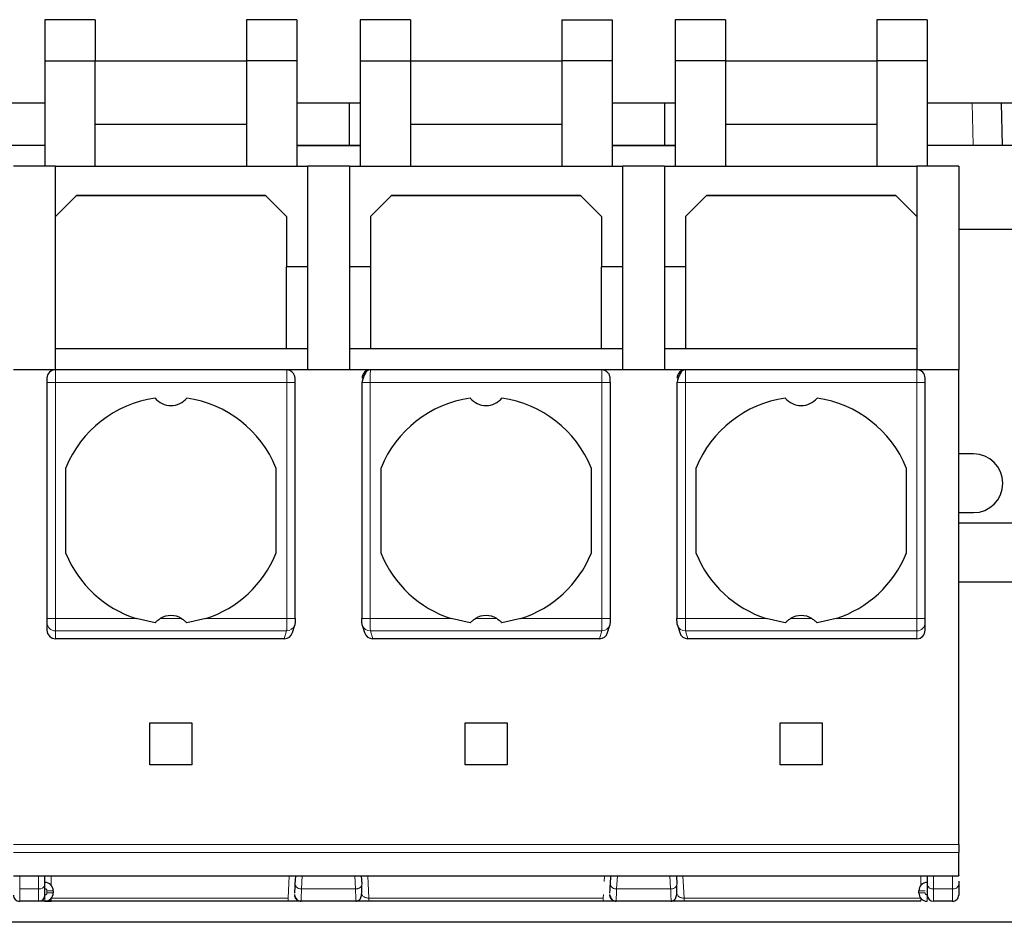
# Model space of a CAD drawing. Header units: millimetres. Extents: x 5 to 418, y 2 to 292.
# Tile 4 of 29: x 89 to 112, y 53 to 74. Entities that reach past the tile are written whole.
import ezdxf

# ---------------------------------------------------------------- set-up
doc = ezdxf.new("R2010")
doc.units = ezdxf.units.MM

msp = doc.modelspace()

# ---------------------------------------------------------------- linework, layer by layer
at = {"color": 7, "linetype": 'Continuous', "lineweight": 25}
for p, q in [((89.183, 74.322), (89.183, 73.339)), ((90.383, 74.322), (89.183, 74.322)), ((90.383, 74.322), (90.383, 73.339)), ((95.183, 74.322), (93.983, 74.322)), ((93.983, 74.322), (93.983, 73.339)), ((95.183, 74.322), (95.183, 73.339)), ((96.683, 74.322), (96.683, 73.339)), ((97.883, 74.322), (96.683, 74.322)), ((97.883, 74.322), (97.883, 73.339)), ((101.483, 74.322), (102.683, 74.322)), ((101.483, 74.322), (101.483, 73.339)), ((102.683, 74.322), (102.683, 73.339)), ((104.183, 74.322), (104.183, 73.339)), ((105.383, 74.322), (104.183, 74.322)), ((105.383, 74.322), (105.383, 73.339)), ((108.983, 74.322), (108.983, 73.339)), ((110.183, 74.322), (108.983, 74.322)), ((110.183, 74.322), (110.183, 73.339)), ((89.183, 73.339), (90.383, 73.339)), ((89.183, 73.339), (89.183, 70.839)), ((90.383, 70.839), (90.383, 73.339)), ((90.383, 73.339), (93.983, 73.339)), ((95.183, 73.339), (93.983, 73.339)), ((93.983, 73.339), (93.983, 70.839)), ((95.183, 73.339), (95.183, 70.839)), ((96.683, 73.339), (97.883, 73.339)), ((96.683, 73.339), (96.683, 70.839)), ((97.883, 73.339), (97.883, 70.839)), ((97.883, 73.339), (101.483, 73.339)), ((102.683, 73.339), (101.483, 73.339)), ((101.483, 73.339), (101.483, 70.839)), ((102.683, 73.339), (102.683, 70.839)), ((105.383, 73.339), (104.183, 73.339)), ((104.183, 73.339), (104.183, 70.839)), ((105.383, 73.339), (105.383, 70.839)), ((105.383, 73.339), (108.983, 73.339)), ((110.183, 73.339), (108.983, 73.339)), ((108.983, 73.339), (108.983, 70.839)), ((110.183, 73.339), (110.183, 70.839)), ((89.183, 72.339), (87.683, 72.339)), ((96.433, 72.339), (95.183, 72.339)), ((96.433, 71.339), (96.433, 72.339)), ((96.683, 72.339), (96.433, 72.339)), ((104.183, 72.339), (102.683, 72.339)), ((103.933, 72.339), (103.933, 71.339)), ((112.433, 72.339), (110.183, 72.339)), ((111.974, 71.339), (111.95, 72.339)), ((90.383, 71.839), (93.983, 71.839)), ((97.883, 71.839), (101.483, 71.839)), ((105.383, 71.839), (108.983, 71.839)), ((87.683, 71.339), (89.183, 71.339)), ((95.183, 71.339), (96.683, 71.339)), ((95.183, 71.329), (96.683, 71.329)), ((102.683, 71.339), (104.183, 71.339)), ((102.683, 71.329), (104.183, 71.329)), ((110.183, 71.339), (112.433, 71.339)), ((89.433, 70.839), (88.433, 70.839)), ((89.433, 65.989), (89.433, 70.839)), ((89.433, 70.839), (95.433, 70.839)), ((96.433, 70.839), (95.433, 70.839)), ((95.433, 70.839), (95.433, 65.989)), ((96.433, 70.839), (96.433, 65.989)), ((96.433, 70.839), (102.933, 70.839)), ((103.933, 70.839), (102.933, 70.839)), ((102.933, 70.839), (102.933, 65.989)), ((103.933, 70.839), (103.933, 65.989)), ((103.933, 70.839), (109.933, 70.839)), ((110.933, 70.839), (109.933, 70.839)), ((109.933, 70.839), (109.933, 65.989)), ((110.933, 70.839), (110.933, 65.989)), ((89.933, 70.139), (89.433, 69.639)), ((94.447, 70.126), (89.92, 70.126)), ((94.433, 70.139), (89.933, 70.139)), ((94.933, 69.639), (94.433, 70.139)), ((97.433, 70.139), (96.933, 69.639)), ((101.947, 70.126), (97.42, 70.126)), ((101.933, 70.139), (97.433, 70.139)), ((102.433, 69.639), (101.933, 70.139)), ((104.933, 70.139), (104.433, 69.639)), ((109.447, 70.126), (104.92, 70.126)), ((109.433, 70.139), (104.933, 70.139)), ((109.933, 69.639), (109.433, 70.139)), ((94.933, 69.639), (94.933, 68.439)), ((96.933, 69.639), (96.933, 68.439)), ((102.433, 69.639), (102.433, 68.439)), ((104.433, 69.639), (104.433, 68.439)), ((110.933, 69.339), (112.433, 69.339)), ((95.433, 68.439), (94.933, 68.439)), ((94.933, 66.489), (94.933, 68.439)), ((96.933, 68.439), (96.433, 68.439)), ((96.933, 68.439), (96.933, 66.489)), ((102.933, 68.439), (102.433, 68.439)), ((102.433, 66.489), (102.433, 68.439)), ((104.433, 68.439), (103.933, 68.439)), ((104.433, 68.439), (104.433, 66.489)), ((94.933, 66.489), (89.433, 66.489)), ((95.433, 66.489), (94.933, 66.489)), ((96.933, 66.489), (96.433, 66.489)), ((102.433, 66.489), (96.933, 66.489)), ((102.933, 66.489), (102.433, 66.489)), ((104.433, 66.489), (103.933, 66.489)), ((109.933, 66.489), (104.433, 66.489)), ((89.433, 65.989), (88.433, 65.989)), ((94.935, 65.989), (89.433, 65.989)), ((96.931, 65.989), (94.935, 65.989)), ((102.435, 65.989), (96.931, 65.989)), ((104.431, 65.989), (102.435, 65.989)), ((109.933, 65.989), (104.431, 65.989)), ((110.933, 65.989), (109.933, 65.989)), ((110.933, 54.689), (110.933, 65.989)), ((89.233, 65.789), (89.233, 65.689)), ((89.233, 65.689), (89.233, 60.07)), ((95.141, 60.068), (95.141, 65.689)), ((96.726, 65.691), (96.726, 60.07)), ((102.641, 60.068), (102.641, 65.689)), ((104.226, 65.691), (104.226, 60.07)), ((110.133, 65.689), (110.133, 65.789)), ((110.133, 60.07), (110.133, 65.689)), ((111.283, 63.989), (110.933, 63.989)), ((89.683, 61.619), (89.683, 63.659)), ((94.683, 63.659), (94.683, 61.619)), ((97.183, 61.619), (97.183, 63.659)), ((102.183, 63.659), (102.183, 61.619)), ((104.683, 61.619), (104.683, 63.659)), ((109.683, 63.659), (109.683, 61.619)), ((110.933, 62.589), (111.283, 62.589)), ((128.583, 62.339), (110.933, 62.339)), ((110.933, 60.939), (128.583, 60.939)), ((91.805, 59.966), (91.353, 60.07)), ((93.014, 60.07), (92.562, 59.966)), ((99.305, 59.966), (98.853, 60.07)), ((100.514, 60.07), (100.062, 59.966)), ((106.805, 59.966), (106.353, 60.07)), ((108.014, 60.07), (107.562, 59.966)), ((89.233, 59.972), (89.233, 59.792)), ((95.075, 59.735), (95.128, 59.915)), ((96.738, 59.915), (96.792, 59.735)), ((102.575, 59.735), (102.628, 59.915)), ((104.238, 59.915), (104.292, 59.735)), ((110.133, 59.792), (110.133, 59.972)), ((94.881, 59.589), (89.433, 59.589)), ((102.381, 59.589), (96.985, 59.589)), ((109.933, 59.589), (104.485, 59.589)), ((91.683, 57.589), (92.683, 57.589)), ((91.683, 56.589), (91.683, 57.589)), ((92.683, 57.589), (92.683, 56.589)), ((99.183, 57.589), (100.183, 57.589)), ((99.183, 56.589), (99.183, 57.589)), ((100.183, 57.589), (100.183, 56.589)), ((106.683, 57.589), (107.683, 57.589)), ((106.683, 56.589), (106.683, 57.589)), ((107.683, 57.589), (107.683, 56.589)), ((92.683, 56.589), (91.683, 56.589)), ((100.183, 56.589), (99.183, 56.589)), ((107.683, 56.589), (106.683, 56.589)), ((110.933, 54.689), (110.933, 54.498)), ((88.433, 53.944), (110.933, 53.944)), ((89.183, 53.738), (89.183, 53.944)), ((95.142, 53.746), (95.152, 53.944)), ((96.714, 53.944), (96.725, 53.746)), ((102.642, 53.746), (102.652, 53.944)), ((104.214, 53.944), (104.225, 53.746)), ((110.183, 53.944), (110.183, 53.738)), ((110.933, 53.819), (110.933, 53.738)), ((89.383, 53.589), (89.383, 53.539)), ((95.13, 53.469), (95.151, 53.429)), ((102.63, 53.469), (102.651, 53.429)), ((109.983, 53.539), (109.983, 53.589)), ((89.033, 53.339), (88.583, 53.339)), ((94.97, 53.339), (89.333, 53.339)), ((96.588, 53.339), (95.278, 53.339)), ((102.47, 53.339), (96.896, 53.339)), ((104.088, 53.339), (102.778, 53.339)), ((110.033, 53.339), (104.396, 53.339)), ((110.783, 53.339), (110.333, 53.339)), ((138.433, 52.839), (38.433, 52.839))]:
    msp.add_line(p, q, dxfattribs=at)
at = {"color": 7, "linetype": 'Continuous', "lineweight": 18}
for p, q in [((111.25, 72.339), (111.273, 71.339)), ((89.433, 65.989), (89.433, 65.689)), ((109.933, 65.689), (109.933, 65.989)), ((89.433, 65.689), (89.233, 65.689)), ((89.433, 65.689), (89.433, 60.07)), ((89.433, 65.689), (94.941, 65.689)), ((94.941, 65.689), (94.941, 60.07)), ((95.141, 65.689), (94.941, 65.689)), ((96.926, 60.07), (96.926, 65.689)), ((96.926, 65.689), (102.441, 65.689)), ((102.441, 65.689), (102.441, 60.07)), ((102.641, 65.689), (102.441, 65.689)), ((104.426, 60.07), (104.426, 65.689)), ((104.426, 65.689), (109.933, 65.689)), ((109.933, 60.07), (109.933, 65.689)), ((110.133, 65.689), (109.933, 65.689)), ((89.233, 60.07), (89.433, 60.07)), ((91.353, 60.07), (89.433, 60.07)), ((89.433, 59.775), (89.433, 60.07)), ((92.437, 60.07), (91.93, 60.07)), ((94.941, 60.07), (93.014, 60.07)), ((96.726, 60.07), (96.926, 60.07)), ((98.853, 60.07), (96.926, 60.07)), ((99.937, 60.07), (99.43, 60.07)), ((102.441, 60.07), (100.514, 60.07)), ((104.226, 60.07), (104.426, 60.07)), ((106.353, 60.07), (104.426, 60.07)), ((107.437, 60.07), (106.93, 60.07)), ((109.933, 60.07), (108.014, 60.07)), ((109.933, 59.775), (109.933, 60.07)), ((109.933, 60.07), (110.133, 60.07)), ((94.936, 59.775), (89.433, 59.775)), ((89.433, 59.589), (89.433, 59.775)), ((94.881, 59.589), (94.936, 59.775)), ((102.436, 59.775), (96.93, 59.775)), ((96.985, 59.589), (96.93, 59.775)), ((102.381, 59.589), (102.436, 59.775)), ((109.933, 59.775), (104.43, 59.775)), ((104.485, 59.589), (104.43, 59.775)), ((109.933, 59.589), (109.933, 59.775)), ((88.433, 54.689), (110.933, 54.689)), ((110.933, 54.498), (88.433, 54.498)), ((88.583, 53.632), (88.583, 53.944)), ((89.033, 53.632), (89.033, 53.944)), ((89.333, 53.944), (89.333, 53.721)), ((94.998, 53.944), (94.97, 53.414)), ((95.291, 53.632), (95.308, 53.944)), ((96.559, 53.944), (96.575, 53.632)), ((96.896, 53.414), (96.869, 53.944)), ((102.498, 53.944), (102.491, 53.811)), ((102.791, 53.632), (102.808, 53.944)), ((104.059, 53.944), (104.075, 53.632)), ((104.396, 53.414), (104.369, 53.944)), ((110.033, 53.718), (110.033, 53.944)), ((110.333, 53.944), (110.333, 53.632)), ((110.783, 53.944), (110.783, 53.632)), ((89.033, 53.632), (88.583, 53.632)), ((88.583, 53.339), (88.583, 53.632)), ((89.033, 53.339), (89.033, 53.632)), ((89.183, 53.339), (89.183, 53.489)), ((89.233, 53.589), (89.233, 53.539)), ((89.233, 53.589), (89.383, 53.589)), ((89.383, 53.539), (89.233, 53.539)), ((96.575, 53.632), (95.291, 53.632)), ((102.474, 53.497), (102.47, 53.414)), ((104.075, 53.632), (102.791, 53.632)), ((109.983, 53.589), (110.133, 53.589)), ((110.133, 53.539), (109.983, 53.539)), ((110.783, 53.632), (110.333, 53.632)), ((110.333, 53.632), (110.333, 53.339)), ((110.783, 53.632), (110.783, 53.339)), ((89.333, 53.339), (89.333, 53.407)), ((94.97, 53.414), (89.339, 53.414)), ((94.97, 53.339), (94.97, 53.414)), ((102.47, 53.414), (96.896, 53.414)), ((102.47, 53.339), (102.47, 53.414)), ((110.027, 53.414), (104.396, 53.414)), ((110.033, 53.339), (110.033, 53.407))]:
    msp.add_line(p, q, dxfattribs=at)
at = {"color": 7, "linetype": 'Continuous', "lineweight": 25, "flags": 128}
for points in [[(95.136, 59.972), (95.132, 59.933), (95.128, 59.915)], [(96.738, 59.915), (96.734, 59.933), (96.73, 59.972)], [(102.636, 59.972), (102.632, 59.933), (102.628, 59.915)], [(104.238, 59.915), (104.234, 59.933), (104.23, 59.972)]]:
    msp.add_lwpolyline(points, dxfattribs=at)
at = {"color": 7, "linetype": 'Continuous', "lineweight": 25}
for centre, radius, start, end in [((89.433, 65.789), 0.2, 90, 180), ((96.931, 65.789), 0.2, 90.0393, 180.0393), ((104.431, 65.789), 0.2, 90.0393, 180.0393), ((109.933, 65.789), 0.2, 360, 90), ((92.183, 62.639), 2.7, 98.0593, 157.8084), ((92.183, 65.639), 0.5, 220.7934, 319.2066), ((92.183, 62.639), 2.7, 22.1916, 81.9407), ((99.683, 62.639), 2.7, 98.0593, 157.8084), ((99.683, 65.639), 0.5, 220.7934, 319.2066), ((99.683, 62.639), 2.7, 22.1916, 81.9407), ((107.183, 62.639), 2.7, 98.0593, 157.8084), ((107.183, 65.639), 0.5, 220.7934, 319.2066), ((107.183, 62.639), 2.7, 22.1916, 81.9407), ((111.283, 63.289), 0.7, 270, 90), ((92.183, 62.639), 2.7, 202.1916, 252.0821), ((92.183, 62.639), 2.7, 287.9179, 337.8084), ((99.683, 62.639), 2.7, 202.1916, 252.0821), ((99.683, 62.639), 2.7, 287.9179, 337.8084), ((107.183, 62.639), 2.7, 202.1916, 252.0821), ((107.183, 62.639), 2.7, 287.9179, 337.8084), ((92.183, 59.639), 0.5, 59.5336, 120.4664), ((99.683, 59.639), 0.5, 59.5336, 120.4664), ((107.183, 59.639), 0.5, 59.5336, 120.4664), ((89.183, 53.589), 0.2, 360, 90), ((110.183, 53.589), 0.2, 90, 180), ((88.583, 53.489), 0.15, 179.9973, 270), ((89.033, 53.489), 0.15, 270, 0), ((89.183, 53.539), 0.2, 270, 360), ((110.183, 53.539), 0.2, 180, 270), ((110.333, 53.489), 0.15, 180, 270), ((110.783, 53.489), 0.15, 270, 0.0002)]:
    msp.add_arc(centre, radius, start, end, dxfattribs=at)
at = {"color": 7, "linetype": 'Continuous', "lineweight": 18}
for centre, radius, start, end in [((89.432, 59.973), 0.198, 180.4419, 270.4352), ((94.939, 59.972), 0.197, 269.1608, 343.1106), ((96.927, 59.971), 0.197, 196.7875, 270.9412), ((102.439, 59.972), 0.197, 269.1608, 343.1106), ((104.427, 59.971), 0.197, 196.7875, 270.9412), ((109.935, 59.973), 0.198, 269.5647, 359.5581), ((89.052, 53.765), 0.134, 261.9502, 348.5797), ((110.314, 53.765), 0.134, 191.4218, 278.0495), ((110.802, 53.765), 0.134, 261.9505, 348.5782)]:
    msp.add_arc(centre, radius, start, end, dxfattribs=at)
at = {"color": 7, "linetype": 'Continuous', "lineweight": 25}
for centre, major_axis, ratio, start_param, end_param in [((89.433, 59.792), (0, -0.203), 0.984808, 4.712389, 6.283185), ((109.933, 59.792), (0, 0.203), 0.984808, 3.141593, 4.712389), ((94.883, 59.792), (0.058, 0.195), 0.983499, 3.425984, 4.712389), ((96.983, 59.792), (0.058, -0.195), 0.983499, 4.712389, 5.998794), ((102.383, 59.792), (0.058, 0.195), 0.983499, 3.425984, 4.712389), ((104.483, 59.792), (0.058, -0.195), 0.983499, 4.712389, 5.998794)]:
    msp.add_ellipse(centre, major_axis=major_axis, ratio=ratio, start_param=start_param, end_param=end_param, dxfattribs=at)
at = {"color": 7, "linetype": 'Continuous', "lineweight": 18}
for points, knots in [([(94.941, 65.689), (94.94, 65.72), (94.94, 65.788), (94.939, 65.867), (94.939, 65.923), (94.938, 65.959), (94.937, 65.984), (94.936, 65.987), (94.935, 65.989)], [0, 0, 0, 0, 0.198108, 0.430327, 0.559842, 0.697964, 0.844685, 1, 1, 1, 1]), ([(96.931, 65.989), (96.931, 65.987), (96.93, 65.984), (96.929, 65.959), (96.928, 65.923), (96.927, 65.867), (96.926, 65.788), (96.926, 65.72), (96.926, 65.689)], [0, 0, 0, 0, 0.154998, 0.301493, 0.439478, 0.568949, 0.801349, 1, 1, 1, 1]), ([(102.441, 65.689), (102.44, 65.72), (102.44, 65.788), (102.439, 65.867), (102.439, 65.923), (102.438, 65.959), (102.437, 65.984), (102.436, 65.987), (102.435, 65.989)], [0, 0, 0, 0, 0.198108, 0.430327, 0.559842, 0.697964, 0.844685, 1, 1, 1, 1]), ([(104.431, 65.989), (104.431, 65.987), (104.43, 65.984), (104.429, 65.959), (104.428, 65.923), (104.427, 65.867), (104.426, 65.788), (104.426, 65.72), (104.426, 65.689)], [0, 0, 0, 0, 0.1549979, 0.3014927, 0.4394783, 0.5689488, 0.8013491, 1, 1, 1, 1]), ([(94.936, 59.775), (94.937, 59.779), (94.937, 59.789), (94.938, 59.825), (94.94, 59.887), (94.94, 59.978), (94.941, 60.04), (94.941, 60.07)], [0, 0, 0, 0, 0.1472058, 0.2881607, 0.5502057, 0.7875079, 1, 1, 1, 1]), ([(96.93, 59.775), (96.93, 59.779), (96.929, 59.789), (96.928, 59.825), (96.927, 59.888), (96.926, 59.978), (96.926, 60.041), (96.926, 60.07)], [0, 0, 0, 0, 0.147993, 0.2895103, 0.5519987, 0.7888528, 1, 1, 1, 1]), ([(102.436, 59.775), (102.437, 59.779), (102.437, 59.789), (102.438, 59.825), (102.44, 59.887), (102.44, 59.978), (102.441, 60.04), (102.441, 60.07)], [0, 0, 0, 0, 0.147206, 0.288161, 0.550206, 0.787508, 1, 1, 1, 1]), ([(104.43, 59.775), (104.43, 59.779), (104.429, 59.789), (104.428, 59.825), (104.427, 59.888), (104.426, 59.978), (104.426, 60.041), (104.426, 60.07)], [0, 0, 0, 0, 0.147993, 0.28951, 0.551999, 0.788853, 1, 1, 1, 1]), ([(89.183, 53.639), (89.19, 53.638), (89.203, 53.637), (89.217, 53.627), (89.225, 53.617), (89.232, 53.606), (89.233, 53.596), (89.233, 53.589)], [0, 0, 0, 0, 0.249173, 0.498991, 0.624116, 0.746059, 1, 1, 1, 1]), ([(89.233, 53.539), (89.232, 53.533), (89.231, 53.519), (89.221, 53.506), (89.211, 53.497), (89.2, 53.491), (89.19, 53.49), (89.183, 53.489)], [0, 0, 0, 0, 0.249173, 0.498991, 0.624116, 0.746059, 1, 1, 1, 1]), ([(95.291, 53.632), (95.289, 53.587), (95.285, 53.498), (95.28, 53.374), (95.279, 53.353), (95.278, 53.339)], [0, 0, 0, 0, 0.260947, 0.514958, 1, 1, 1, 1]), ([(96.588, 53.339), (96.587, 53.353), (96.586, 53.374), (96.581, 53.498), (96.577, 53.587), (96.575, 53.632)], [0, 0, 0, 0, 0.4851976, 0.7391696, 1, 1, 1, 1]), ([(96.896, 53.414), (96.886, 53.415), (96.864, 53.417), (96.832, 53.423), (96.802, 53.433), (96.774, 53.447), (96.746, 53.469), (96.741, 53.486), (96.738, 53.497)], [0, 0, 0, 0, 0.100368, 0.212661, 0.340751, 0.487262, 0.679289, 1, 1, 1, 1]), ([(102.791, 53.632), (102.789, 53.587), (102.785, 53.498), (102.78, 53.374), (102.779, 53.353), (102.778, 53.339)], [0, 0, 0, 0, 0.260947, 0.514958, 1, 1, 1, 1]), ([(104.088, 53.339), (104.087, 53.353), (104.086, 53.374), (104.081, 53.498), (104.077, 53.587), (104.075, 53.632)], [0, 0, 0, 0, 0.485198, 0.73917, 1, 1, 1, 1]), ([(104.396, 53.414), (104.386, 53.415), (104.364, 53.417), (104.332, 53.423), (104.302, 53.433), (104.274, 53.447), (104.246, 53.469), (104.241, 53.486), (104.238, 53.497)], [0, 0, 0, 0, 0.100368, 0.212661, 0.340751, 0.487262, 0.679289, 1, 1, 1, 1]), ([(110.183, 53.489), (110.177, 53.49), (110.164, 53.491), (110.15, 53.501), (110.141, 53.511), (110.135, 53.522), (110.134, 53.532), (110.133, 53.539)], [0, 0, 0, 0, 0.249173, 0.498991, 0.624116, 0.746059, 1, 1, 1, 1]), ([(110.183, 53.489), (110.183, 53.47), (110.183, 53.441), (110.183, 53.406), (110.183, 53.382), (110.183, 53.363), (110.183, 53.344), (110.183, 53.341), (110.183, 53.339)], [0, 0, 0, 0, 0.239457, 0.368361, 0.5, 0.631639, 0.760543, 1, 1, 1, 1])]:
    msp.add_open_spline(points, degree=3, knots=knots, dxfattribs=at)
at = {"color": 7, "linetype": 'Continuous', "lineweight": 25}
for points, knots in [([(95.14, 65.689), (95.14, 65.703), (95.14, 65.749), (95.138, 65.799), (95.126, 65.85), (95.112, 65.884), (95.09, 65.915), (95.058, 65.947), (95.008, 65.979), (94.968, 65.985), (94.946, 65.989)], [0, 0, 0, 0, 0.09831, 0.321588, 0.420373, 0.505066, 0.583382, 0.685472, 0.825801, 1, 1, 1, 1]), ([(96.9, 65.987), (96.889, 65.984), (96.869, 65.978), (96.838, 65.95), (96.81, 65.912), (96.785, 65.865), (96.763, 65.814), (96.747, 65.766), (96.735, 65.722), (96.73, 65.7), (96.728, 65.689)], [0, 0, 0, 0, 0.1454361, 0.2885028, 0.42728, 0.5598798, 0.6845966, 0.8000645, 0.9053552, 1, 1, 1, 1]), ([(102.64, 65.689), (102.64, 65.703), (102.64, 65.749), (102.638, 65.799), (102.626, 65.85), (102.612, 65.884), (102.59, 65.915), (102.558, 65.947), (102.508, 65.979), (102.468, 65.985), (102.446, 65.989)], [0, 0, 0, 0, 0.09831, 0.321588, 0.420373, 0.505066, 0.583382, 0.685472, 0.825801, 1, 1, 1, 1]), ([(104.4, 65.987), (104.389, 65.984), (104.369, 65.978), (104.338, 65.95), (104.31, 65.912), (104.285, 65.865), (104.263, 65.814), (104.247, 65.766), (104.235, 65.722), (104.23, 65.7), (104.228, 65.689)], [0, 0, 0, 0, 0.1454361, 0.2885028, 0.42728, 0.5598798, 0.6845966, 0.8000645, 0.9053552, 1, 1, 1, 1]), ([(89.233, 60.07), (89.233, 60.058), (89.233, 60.035), (89.233, 60.005), (89.233, 59.981), (89.233, 59.975), (89.233, 59.972)], [0, 0, 0, 0, 0.248422, 0.499806, 0.748451, 1, 1, 1, 1]), ([(91.805, 59.966), (91.821, 59.984), (91.858, 60.023), (91.905, 60.054), (91.93, 60.07)], [0, 0, 0, 0, 0.457928, 1, 1, 1, 1]), ([(92.437, 60.07), (92.462, 60.054), (92.508, 60.023), (92.545, 59.984), (92.562, 59.966)], [0, 0, 0, 0, 0.542072, 1, 1, 1, 1]), ([(95.14, 60.07), (95.14, 60.057), (95.14, 60.032), (95.139, 60.001), (95.138, 59.98), (95.137, 59.974), (95.136, 59.972)], [0, 0, 0, 0, 0.27254, 0.548079, 0.772616, 1, 1, 1, 1]), ([(96.73, 59.972), (96.73, 59.975), (96.728, 59.982), (96.727, 60.008), (96.726, 60.038), (96.726, 60.059), (96.726, 60.07)], [0, 0, 0, 0, 0.274232, 0.551157, 0.774246, 1, 1, 1, 1]), ([(99.305, 59.966), (99.321, 59.984), (99.358, 60.023), (99.405, 60.054), (99.43, 60.07)], [0, 0, 0, 0, 0.457928, 1, 1, 1, 1]), ([(99.937, 60.07), (99.962, 60.054), (100.008, 60.023), (100.045, 59.984), (100.062, 59.966)], [0, 0, 0, 0, 0.542072, 1, 1, 1, 1]), ([(102.64, 60.07), (102.64, 60.057), (102.64, 60.032), (102.639, 60.001), (102.638, 59.98), (102.637, 59.974), (102.636, 59.972)], [0, 0, 0, 0, 0.27254, 0.548079, 0.772616, 1, 1, 1, 1]), ([(104.23, 59.972), (104.23, 59.975), (104.228, 59.982), (104.227, 60.008), (104.226, 60.038), (104.226, 60.059), (104.226, 60.07)], [0, 0, 0, 0, 0.274232, 0.551157, 0.774246, 1, 1, 1, 1]), ([(106.805, 59.966), (106.821, 59.984), (106.858, 60.023), (106.905, 60.054), (106.93, 60.07)], [0, 0, 0, 0, 0.457928, 1, 1, 1, 1]), ([(107.437, 60.07), (107.462, 60.054), (107.508, 60.023), (107.545, 59.984), (107.562, 59.966)], [0, 0, 0, 0, 0.542072, 1, 1, 1, 1]), ([(110.133, 59.972), (110.133, 59.975), (110.133, 59.981), (110.133, 60.005), (110.133, 60.035), (110.133, 60.058), (110.133, 60.07)], [0, 0, 0, 0, 0.248422, 0.499806, 0.748451, 1, 1, 1, 1]), ([(110.933, 53.95), (110.933, 53.949), (110.933, 53.944), (110.933, 53.987), (110.933, 54.065), (110.933, 54.159), (110.933, 54.259), (110.933, 54.378), (110.933, 54.466), (110.933, 54.498)], [0, 0, 0, 0, 0.108475, 0.361535, 0.567867, 0.670838, 0.777556, 0.918766, 1, 1, 1, 1]), ([(95.13, 53.529), (95.131, 53.537), (95.132, 53.559), (95.138, 53.671), (95.142, 53.746)], [0, 0, 0, 0, 0.333907, 1, 1, 1, 1]), ([(96.588, 53.344), (96.594, 53.344), (96.606, 53.345), (96.63, 53.351), (96.675, 53.374), (96.71, 53.436), (96.727, 53.545), (96.724, 53.66), (96.723, 53.726)], [0, 0, 0, 0, 0.024737, 0.051812, 0.118357, 0.317804, 0.61258, 1, 1, 1, 1]), ([(102.63, 53.529), (102.631, 53.537), (102.632, 53.559), (102.638, 53.671), (102.642, 53.746)], [0, 0, 0, 0, 0.333907, 1, 1, 1, 1]), ([(104.088, 53.344), (104.094, 53.344), (104.106, 53.345), (104.13, 53.351), (104.175, 53.374), (104.21, 53.436), (104.227, 53.545), (104.224, 53.66), (104.223, 53.726)], [0, 0, 0, 0, 0.024737, 0.051812, 0.118357, 0.317804, 0.61258, 1, 1, 1, 1]), ([(95.137, 53.444), (95.144, 53.43), (95.157, 53.401), (95.193, 53.368), (95.234, 53.348), (95.264, 53.345), (95.279, 53.344)], [0, 0, 0, 0, 0.2557902, 0.5159196, 0.767511, 1, 1, 1, 1]), ([(102.637, 53.444), (102.644, 53.43), (102.657, 53.401), (102.693, 53.368), (102.734, 53.348), (102.764, 53.345), (102.779, 53.344)], [0, 0, 0, 0, 0.25579, 0.51592, 0.767511, 1, 1, 1, 1]), ([(89.183, 53.339), (89.164, 53.339), (89.124, 53.339), (89.075, 53.339), (89.039, 53.339), (89.035, 53.339), (89.033, 53.339)], [0, 0, 0, 0, 0.2491266, 0.4998627, 0.7491353, 1, 1, 1, 1]), ([(89.333, 53.339), (89.31, 53.339), (89.265, 53.339), (89.226, 53.339), (89.184, 53.342), (89.226, 53.339), (89.265, 53.339), (89.31, 53.339), (89.333, 53.339)], [0, 0, 0, 0, 0.2102, 0.411837, 0.5, 0.588163, 0.7898, 1, 1, 1, 1]), ([(95.278, 53.339), (95.274, 53.339), (95.264, 53.339), (95.199, 53.339), (95.131, 53.339), (95.062, 53.339), (95.005, 53.339), (94.97, 53.339)], [0, 0, 0, 0, 0.274135, 0.547934, 0.674062, 0.799313, 1, 1, 1, 1]), ([(96.896, 53.339), (96.874, 53.339), (96.828, 53.339), (96.764, 53.339), (96.708, 53.339), (96.648, 53.339), (96.598, 53.339), (96.591, 53.339), (96.588, 53.339)], [0, 0, 0, 0, 0.130146, 0.264614, 0.391983, 0.526577, 0.773037, 1, 1, 1, 1]), ([(102.778, 53.339), (102.774, 53.339), (102.764, 53.339), (102.699, 53.339), (102.631, 53.339), (102.562, 53.339), (102.505, 53.339), (102.47, 53.339)], [0, 0, 0, 0, 0.274137, 0.547937, 0.674066, 0.799318, 1, 1, 1, 1]), ([(104.396, 53.339), (104.374, 53.339), (104.328, 53.339), (104.264, 53.339), (104.208, 53.339), (104.148, 53.339), (104.098, 53.339), (104.091, 53.339), (104.088, 53.339)], [0, 0, 0, 0, 0.130146, 0.264614, 0.391983, 0.526577, 0.773037, 1, 1, 1, 1])]:
    msp.add_open_spline(points, degree=3, knots=knots, dxfattribs=at)
at = {"color": 7, "linetype": 'Continuous', "lineweight": 18}
for points in [[(96.726, 65.689), (96.726, 65.689), (96.726, 65.689), (96.737, 65.689), (96.755, 65.689), (96.78, 65.689), (96.811, 65.689), (96.846, 65.689), (96.885, 65.689), (96.912, 65.689), (96.926, 65.689)], [(104.226, 65.689), (104.226, 65.689), (104.226, 65.689), (104.237, 65.689), (104.255, 65.689), (104.28, 65.689), (104.311, 65.689), (104.346, 65.689), (104.385, 65.689), (104.412, 65.689), (104.426, 65.689)], [(95.14, 60.07), (95.14, 60.07), (95.14, 60.07), (95.129, 60.07), (95.112, 60.07), (95.087, 60.07), (95.056, 60.07), (95.02, 60.07), (94.981, 60.07), (94.954, 60.07), (94.941, 60.07)], [(102.64, 60.07), (102.64, 60.07), (102.64, 60.07), (102.629, 60.07), (102.612, 60.07), (102.587, 60.07), (102.556, 60.07), (102.52, 60.07), (102.481, 60.07), (102.454, 60.07), (102.441, 60.07)], [(95.291, 53.632), (95.281, 53.633), (95.261, 53.634), (95.232, 53.641), (95.206, 53.652), (95.183, 53.667), (95.164, 53.684), (95.151, 53.704), (95.142, 53.725), (95.142, 53.739), (95.142, 53.746)], [(96.725, 53.746), (96.725, 53.739), (96.724, 53.725), (96.716, 53.704), (96.702, 53.684), (96.684, 53.667), (96.661, 53.652), (96.634, 53.641), (96.605, 53.634), (96.585, 53.633), (96.575, 53.632)], [(102.791, 53.632), (102.781, 53.633), (102.761, 53.634), (102.732, 53.641), (102.706, 53.652), (102.683, 53.667), (102.664, 53.684), (102.651, 53.704), (102.642, 53.725), (102.642, 53.739), (102.642, 53.746)], [(104.225, 53.746), (104.225, 53.739), (104.224, 53.725), (104.216, 53.704), (104.202, 53.684), (104.184, 53.667), (104.161, 53.652), (104.134, 53.641), (104.105, 53.634), (104.085, 53.633), (104.075, 53.632)], [(96.896, 53.339), (96.896, 53.34), (96.896, 53.342), (96.896, 53.358), (96.896, 53.382), (96.896, 53.403), (96.896, 53.414)], [(104.396, 53.339), (104.396, 53.34), (104.396, 53.342), (104.396, 53.358), (104.396, 53.382), (104.396, 53.403), (104.396, 53.414)]]:
    msp.add_open_spline(points, degree=3, dxfattribs=at)
at = {"color": 7, "linetype": 'Continuous', "lineweight": 25}
for points in [[(89.183, 53.489), (89.183, 53.501), (89.183, 53.524), (89.183, 53.667), (89.183, 53.738)], [(110.183, 53.738), (110.183, 53.667), (110.183, 53.524), (110.183, 53.501), (110.183, 53.489)], [(110.933, 53.738), (110.933, 53.667), (110.933, 53.524), (110.933, 53.501), (110.933, 53.489)], [(95.278, 53.339), (95.268, 53.34), (95.248, 53.341), (95.219, 53.35), (95.192, 53.365), (95.169, 53.385), (95.15, 53.409), (95.137, 53.437), (95.129, 53.466), (95.129, 53.487), (95.129, 53.497)], [(102.778, 53.339), (102.768, 53.34), (102.748, 53.341), (102.719, 53.35), (102.692, 53.365), (102.669, 53.385), (102.65, 53.409), (102.637, 53.437), (102.629, 53.466), (102.629, 53.487), (102.629, 53.497)]]:
    msp.add_open_spline(points, degree=3, dxfattribs=at)

doc.saveas('drawing.dxf')
